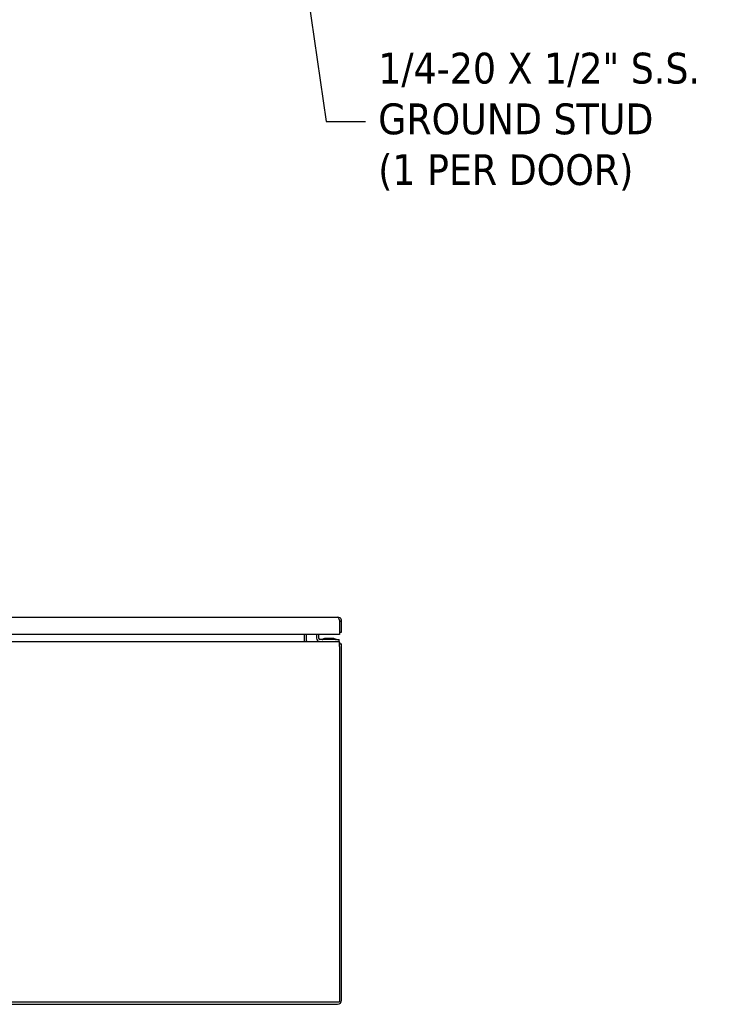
# Model space of a CAD drawing. Extents: x 807 to 1172, y 30 to 260.
# Tile 31 of 214: x 925 to 960, y 79 to 128. Entities that reach past the tile are written whole.
import ezdxf

# ---------------------------------------------------------------- set-up
doc = ezdxf.new("R2010")
doc.units = 0
doc.header["$LTSCALE"] = 4
doc.header["$MEASUREMENT"] = 0
doc.layers.get('0').update_dxf_attribs({"linetype": 'CONTINUOUS'})
doc.styles.add('ROMANS', font='romans.shx')
doc.dimstyles.new('Default (ANSI)$7', dxfattribs={"dimscale": 20, "dimtxt": 0.07, "dimasz": 0.098425, "dimexe": 0.125, "dimexo": 0.0625, "dimgap": 0.031496, "dimtad": 0, "dimtih": 1, "dimtoh": 1, "dimrnd": 1e-08, "dimzin": 0, "dimdsep": 46, "dimtxsty": 'ROMANS', "dimblk": 'Filled-1', "dimcen": 0.09, "dimdle": 0.393701, "dimclrd": 256, "dimclre": 256, "dimclrt": 256, "dimadec": 0, "dimazin": 0, "dimtfac": 0.928571, "dimtofl": 0, "dimtmove": 0, "dimatfit": 3, "dimfxl": 1, "dimtolj": 1, "dimtzin": 0, "dimlwd": -1, "dimlwe": -1, "dimarcsym": 0})

# ---------------------------------------------------------------- blocks, each defined once
blk = doc.blocks.new('Filled-1')
at = {"color": 0}
for p, q in [((0, 0), (-1, 0.179)), ((-1, 0.179), (-1, -0.179)), ((-1, 0), (0, 0)), ((-1, -0.179), (0, 0))]:
    blk.add_line(p, q, dxfattribs=at)
at = {"color": 0, "flags": 128}
blk.add_lwpolyline([(-1, -0.179), (0, 0), (-1, 0.179), (-1, -0.179)], dxfattribs=at)
at = {"color": 0}
blk.add_solid([(-1, -0.179), (0, 0), (-1, 0.179), (-1, -0.179)], dxfattribs=at)

msp = doc.modelspace()

# ---------------------------------------------------------------- linework, layer by layer
for p, q in [((912.293, 98.154), (940.897, 98.154)), ((940.99, 97.957), (940.99, 97.279)), ((940.991, 97.957), (941.095, 97.957)), ((940.991, 97.957), (940.991, 97.404)), ((941.095, 97.404), (941.095, 97.957)), ((940.99, 97.279), (912.2, 97.279)), ((939.216, 97.279), (939.216, 97.024)), ((939.216, 97.024), (939.216, 96.93)), ((939.32, 97.279), (939.32, 97.024)), ((939.841, 97.279), (939.841, 97.097)), ((939.945, 97.279), (939.945, 97.097)), ((940.841, 97.034), (940.008, 97.034)), ((940.698, 97.086), (940.234, 97.086)), ((940.841, 97.034), (940.966, 97.034)), ((940.966, 96.93), (940.966, 97.034)), ((940.991, 97.404), (941.095, 97.404)), ((881.07, 96.93), (940.987, 96.93)), ((940.987, 96.686), (940.987, 96.93)), ((940.987, 96.826), (941.091, 96.826)), ((940.987, 96.686), (940.987, 78.909)), ((941.091, 79.003), (941.091, 96.826)), ((940.987, 78.909), (881.07, 78.909)), ((881.164, 78.805), (940.893, 78.805))]:
    msp.add_line(p, q)
for centre, radius, start, end in [((939.414, 97.024), 0.198, 180, 208.2997), ((939.414, 97.024), 0.0938, 180, 270), ((940.008, 97.097), 0.167, 180, 270), ((940.008, 97.097), 0.0625, 180, 270), ((940.126, 97.065), 0.0312, 270, 319.2152), ((940.24, 96.967), 0.12, 93.9479, 139.2152), ((940.234, 97.055), 0.0312, 90, 93.9479), ((940.698, 97.055), 0.0312, 86.0521, 90), ((940.692, 96.967), 0.12, 40.7848, 86.0521), ((940.806, 97.065), 0.0312, 220.7848, 270), ((940.846, 96.686), 0.245, 35.0898, 54.9102), ((940.893, 79.003), 0.198, 270, 0)]:
    msp.add_arc(centre, radius, start, end)
for points, knots in [([(941.095, 97.957), (941.095, 98.018), (941.064, 98.079), (941.015, 98.116), (940.981, 98.141), (940.939, 98.154), (940.897, 98.154)], [0, 0, 0, 0, 0.935327, 0.935327, 0.935327, 1.570796, 1.570796, 1.570796, 1.570796]), ([(940.897, 98.154), (940.916, 98.154), (940.934, 98.124), (940.953, 98.074), (940.965, 98.04), (940.978, 97.999), (940.99, 97.957)], [0, 0, 0, 0, 0.935327, 0.935327, 0.935327, 1.570796, 1.570796, 1.570796, 1.570796]), ([(940.974, 98.01), (940.977, 98.006), (940.98, 98.002), (940.982, 97.997), (940.988, 97.984), (940.991, 97.97), (940.991, 97.957)], [0.957768, 0.957768, 0.957768, 0.957768, 1.1271971, 1.1271971, 1.1271971, 1.5707963, 1.5707963, 1.5707963, 1.5707963])]:
    msp.add_open_spline(points, degree=3, knots=knots)

# ---------------------------------------------------------------- texts
at = {"insert": (942.924, 122.918), "char_height": 1.54, "width": 17.02736, "attachment_point": 4, "line_spacing_factor": 0.987884, "style": 'ROMANS'}
msp.add_mtext('{\\fTahoma|b0|i0;1/4-20 X 1/2" S.S.\\P\\fTahoma|b0|i0;GROUND STUD\\P\\fTahoma|b0|i0;(1 PER DOOR)}', dxfattribs=at)

# ---------------------------------------------------------------- leaders
at = {"annotation_type": 0, "has_hookline": 1, "hookline_direction": 0, "text_width": 16.604}
msp.add_leader([(937.991, 138.984), (940.326, 122.918), (942.294, 122.918)], dimstyle='Default (ANSI)$7', override={"dimtad": 0}, dxfattribs=at)

doc.saveas('drawing.dxf')
